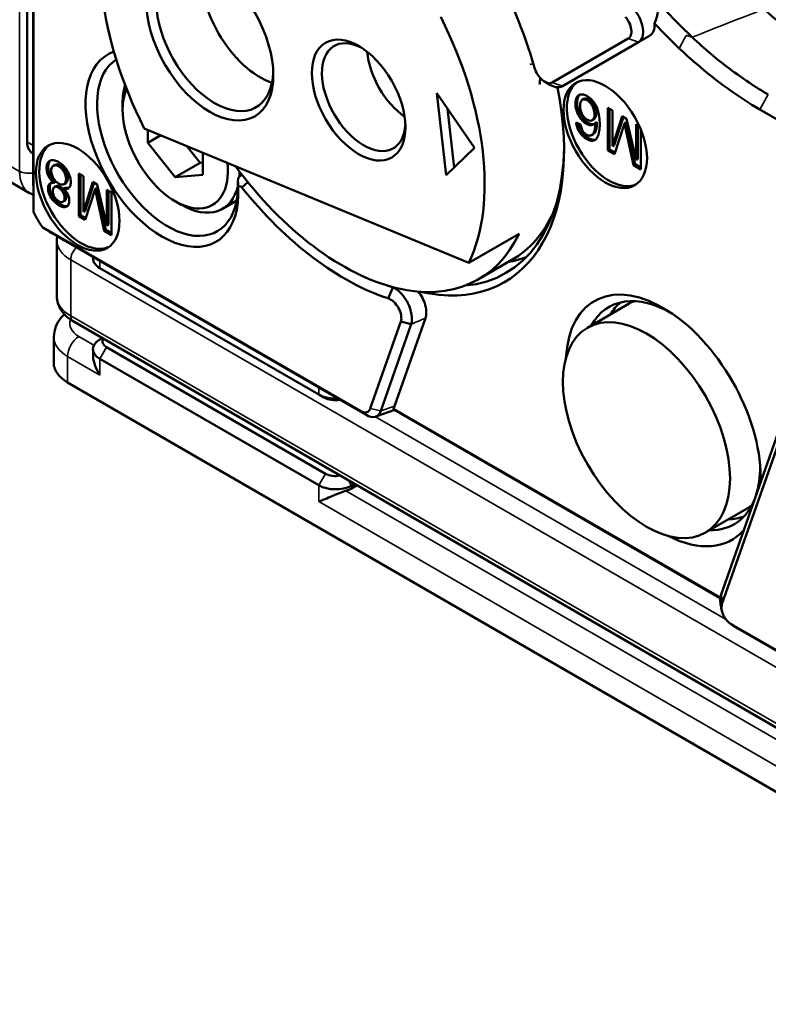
# Model space of a CAD drawing. Header units: millimetres. Extents: x 0 to 5104, y -184 to 1188.
# Tile 110 of 221: x 1298 to 1319, y 381 to 409. Entities that reach past the tile are written whole.
import ezdxf

# ---------------------------------------------------------------- set-up
doc = ezdxf.new("R2010")
doc.units = ezdxf.units.MM
doc.header["$LTSCALE"] = 2
doc.layers.add('Sichtbar (ISO)', color=7, linetype='Continuous', lineweight=50)
doc.layers.add('Sichtbar schmal (ISO)', color=7, linetype='Continuous', lineweight=35)

msp = doc.modelspace()

# ---------------------------------------------------------------- linework, layer by layer
at = {"layer": 'Sichtbar (ISO)'}
for p, q in [((1298.727, 404.593), (1298.727, 414.342)), ((1298.736, 414.152), (1298.736, 403.813)), ((1298.554, 412.913), (1298.554, 405.781)), ((1313.366, 407.461), (1315.512, 408.7)), ((1315.799, 408.591), (1313.654, 407.352)), ((1316.114, 408.772), (1315.799, 408.591)), ((1313.152, 407.483), (1313.321, 407.385)), ((1310.372, 404.845), (1310.107, 407.154)), ((1310.107, 407.154), (1311.173, 405.614)), ((1314.216, 406.969), (1314.263, 406.996)), ((1301.247, 406.682), (1301.247, 406.872)), ((1310.599, 405.062), (1310.408, 406.718)), ((1314.938, 405.543), (1314.938, 406.741)), ((1314.938, 406.741), (1315.07, 406.665)), ((1314.985, 406.713), (1314.985, 405.57)), ((1315.07, 406.665), (1315.07, 405.662)), ((1319.228, 406.696), (1322.459, 404.831)), ((1314.04, 406.333), (1314.166, 406.272)), ((1314.496, 406.396), (1314.543, 406.423)), ((1314.626, 406.337), (1314.579, 406.309)), ((1315.07, 405.662), (1315.34, 406.508)), ((1315.373, 406.49), (1315.117, 405.689)), ((1315.34, 406.508), (1315.464, 406.437)), ((1315.464, 406.437), (1315.734, 405.279)), ((1301.859, 406.162), (1311.017, 402.379)), ((1301.954, 405.755), (1301.954, 406.123)), ((1315.405, 406.299), (1315.123, 405.436)), ((1315.452, 406.326), (1315.405, 406.299)), ((1315.659, 405.127), (1315.405, 406.299)), ((1315.452, 406.326), (1315.706, 405.154)), ((1315.734, 405.279), (1315.734, 406.281)), ((1315.734, 406.281), (1315.828, 406.227)), ((1315.781, 406.254), (1315.781, 405.306)), ((1315.865, 406.14), (1315.865, 405.008)), ((1301.954, 405.755), (1302.325, 405.969)), ((1314.479, 405.974), (1314.526, 406.001)), ((1302.732, 404.787), (1301.954, 405.755)), ((1303.061, 405.665), (1303.439, 405.196)), ((1311.173, 405.614), (1310.372, 404.845)), ((1314.985, 405.57), (1314.938, 405.543)), ((1315.123, 405.436), (1314.938, 405.543)), ((1314.985, 405.57), (1315.138, 405.482)), ((1315.117, 405.689), (1315.07, 405.662)), ((1298.693, 405.476), (1298.727, 405.456)), ((1303.509, 405.48), (1303.509, 404.857)), ((1315.781, 405.306), (1315.734, 405.279)), ((1298.618, 404.343), (1297.251, 405.132)), ((1299.293, 405.113), (1299.34, 405.14)), ((1302.732, 404.787), (1303.439, 405.196)), ((1303.439, 405.196), (1303.509, 405.202)), ((1315.706, 405.154), (1315.659, 405.127)), ((1315.865, 405.008), (1315.659, 405.127)), ((1315.706, 405.154), (1315.865, 405.062)), ((1300.007, 404.89), (1300.007, 403.693)), ((1300.139, 404.814), (1300.007, 404.89)), ((1300.055, 403.72), (1300.055, 404.863)), ((1300.139, 403.812), (1300.139, 404.814)), ((1303.509, 404.857), (1302.732, 404.787)), ((1299.343, 404.658), (1299.296, 404.63)), ((1299.319, 404.505), (1299.367, 404.533)), ((1299.583, 404.464), (1299.63, 404.492)), ((1299.594, 404.59), (1299.641, 404.617)), ((1300.41, 404.658), (1300.139, 403.812)), ((1300.186, 403.839), (1300.442, 404.639)), ((1300.192, 403.586), (1300.474, 404.448)), ((1300.533, 404.587), (1300.41, 404.658)), ((1300.521, 404.476), (1300.474, 404.448)), ((1300.474, 404.448), (1300.728, 403.277)), ((1300.775, 403.304), (1300.521, 404.476)), ((1300.803, 403.429), (1300.533, 404.587)), ((1300.803, 404.431), (1300.803, 403.429)), ((1300.935, 404.355), (1300.803, 404.431)), ((1300.85, 403.456), (1300.85, 404.404)), ((1304.508, 404.489), (1304.508, 404.489)), ((1304.609, 404.502), (1304.78, 404.648)), ((1322.173, 404.528), (1318.134, 393.026)), ((1299.565, 404.099), (1299.612, 404.126)), ((1300.935, 403.157), (1300.935, 404.355)), ((1302.732, 404.11), (1302.897, 404.014)), ((1304.466, 404.131), (1304.063, 403.899)), ((1318.156, 392.749), (1322.194, 404.251)), ((1300.186, 403.839), (1300.139, 403.812)), ((1300.055, 403.72), (1300.007, 403.693)), ((1300.007, 403.693), (1300.192, 403.586)), ((1300.207, 403.632), (1300.055, 403.72)), ((1298.992, 403.369), (1307.946, 398.2)), ((1300.775, 403.304), (1300.728, 403.277)), ((1300.728, 403.277), (1300.935, 403.157)), ((1300.935, 403.212), (1300.775, 403.304)), ((1300.85, 403.456), (1300.803, 403.429)), ((1299.392, 403.003), (1299.392, 401.424)), ((1311.017, 402.379), (1312.431, 403.196)), ((1308.106, 398.098), (1299.663, 402.972)), ((1300.411, 402.5), (1300.411, 402.541)), ((1311.287, 401.911), (1312.23, 402.455)), ((1300.606, 402.228), (1306.782, 398.662)), ((1308.736, 401.374), (1308.869, 401.683)), ((1309.359, 401.078), (1309.359, 401.078)), ((1315.537, 401.227), (1314.359, 400.546)), ((1308.919, 398.338), (1309.79, 400.818)), ((1309.411, 400.787), (1309.411, 400.787)), ((1299.852, 400.727), (1330.024, 383.308)), ((1308.235, 398.27), (1309.094, 400.719)), ((1309.391, 400.647), (1308.531, 398.199)), ((1309.094, 400.719), (1309.391, 400.647)), ((1299.303, 400.287), (1299.303, 399.549)), ((1300.582, 400.2), (1300.669, 400.256)), ((1300.794, 399.997), (1306.971, 396.431)), ((1300.411, 399.791), (1300.411, 399.942)), ((1306.782, 396.104), (1300.606, 399.67)), ((1330.058, 381.474), (1299.694, 399.005)), ((1306.782, 398.662), (1306.924, 398.581)), ((1307.946, 398.2), (1308.106, 398.098)), ((1308.388, 398.04), (1308.922, 398.232)), ((1308.881, 398.263), (1318.111, 392.934)), ((1318.109, 392.921), (1308.915, 398.229)), ((1307.797, 396.141), (1307.7, 396.09)), ((1307.86, 396.104), (1307.7, 396.015)), ((1318.87, 395.453), (1317.692, 394.773)), ((1318.134, 393.026), (1318.156, 392.749)), ((1318.605, 392.069), (1318.415, 392.191)), ((1330.41, 385.265), (1318.415, 392.191)), ((1318.605, 392.069), (1330.6, 385.144))]:
    msp.add_line(p, q, dxfattribs=at)
for centre, major_axis, ratio, start_param, end_param in [((1307.501, 408.578), (4.069, -7.048), 0.57735, 1.153568, 1.975788), ((1306.039, 407.734), (-3.833, 6.64), 0.57735, 0.377879, 1.475656), ((1303.847, 408.779), (1.167, -2.021), 0.57735, 2.398183, 7.026595), ((1305.12, 409.514), (-1.167, 2.021), 0.57735, 0.576965, 2.564628), ((1318.991, 415.007), (4.98, -8.319), 0.543198, 5.027265, 5.19781), ((1306.039, 407.734), (3.833, -6.64), 0.57735, 0.377879, 1.475656), ((1315.781, 409.35), (0.333, -0.577), 0.578232, 6.283182, 7.157117), ((1311.555, 410.918), (-4.333, 7.506), 0.57735, 4.123769, 4.12378), ((1312.026, 411.191), (4.167, -7.217), 0.57735, 0.948995, 0.949006), ((1308.048, 407.045), (0.833, -1.443), 0.57735, 2.414527, 7.010251), ((1302.355, 405.607), (1.525, -2.641), 0.57735, 3.0338, 7.11923), ((1309.32, 407.78), (-0.833, 1.443), 0.57735, 0.884463, 2.25713), ((1302.514, 405.699), (-1.406, 2.435), 0.57735, 0.029386, 3.972238), ((1313.152, 407.832), (0.214, -0.371), 0.57735, 4.295161, 6.283185), ((1312.081, 408.143), (0.667, -1.155), 0.57735, 0.595078, 0.777569), ((1314.957, 406.058), (0.833, -1.443), 0.57735, 3.198191, 6.226587), ((1302.732, 405.824), (1.05, -1.819), 0.57735, 3.533196, 7.196628), ((1302.897, 405.92), (1.167, -2.021), 0.57735, 3.632475, 3.926991), ((1307.972, 408.85), (4.05, -7.015), 0.57735, 5.793127, 7.324025), ((1313.321, 407.93), (0.333, -0.577), 0.57735, 5.497787, 6.283185), ((1299.026, 406.053), (-0.333, -0.577), 0.57735, 5.497787, 6.283185), ((1300.073, 404.29), (0.833, -1.443), 0.57735, 3.198191, 6.226587), ((1308.113, 408.932), (3.95, -6.842), 0.57735, 6.022538, 7.056004), ((1307.454, 408.551), (3.833, -6.64), 0.57735, 4.906275, 6.661065), ((1302.897, 405.92), (-1.167, 2.021), 0.57735, 3.843725, 3.915562), ((1298.778, 403.542), (-0.035, 1.519), 0.023941, 0.805768, 1.390482), ((1302.897, 405.92), (1.167, -2.021), 0.57735, 5.497787, 6.837397), ((1307.501, 408.578), (-4.069, 7.048), 0.57735, 1.829796, 2.57257), ((1299.52, 403.97), (-0.667, 1.155), 0.578934, 1.377393, 1.7642), ((1308.396, 409.095), (3.833, -6.64), 0.57735, 0, 0.391812), ((1298.778, 403.542), (-1.298, 0.79), 0.023941, 1.751111, 2.335824), ((1308.868, 409.367), (3.75, -6.495), 0.57735, 0.116148, 0.172524), ((1301.077, 402.5), (-0.667, 0), 0.57735, 0, 0.785398), ((1309.103, 409.503), (3.917, -6.784), 0.57735, 6.076534, 6.190491), ((1316.497, 397.932), (-1.943, 3.365), 0.57735, 3.8731, 7.011736), ((1307.669, 408.675), (3.95, -6.842), 0.57735, 5.688512, 5.714162), ((1316.732, 398.067), (-1.768, 3.062), 0.57735, 5.485815, 6.622748), ((1317.204, 398.34), (-1.75, 3.031), 0.57735, 0.097683, 0.310049), ((1317.204, 398.34), (-1.667, 2.887), 0.57735, 6.204187, 6.283185), ((1300.637, 400.304), (-1.333, -0.027), 0.5903, 6.268875, 6.271311), ((1301.077, 400.16), (-0.4, 0), 0.57735, 5.940632, 7.068583), ((1301.077, 399.942), (-0.667, 0), 0.57735, 5.550147, 7.068583), ((1300.637, 399.549), (-1.333, 0), 0.57735, 0, 0.785398), ((1307.254, 398.935), (0.667, 0), 0.57735, 3.926991, 4.81178), ((1307.254, 398.771), (-0.467, 0), 0.57735, 0.785398, 1.859683), ((1308.466, 398.776), (0.344, -0.581), 0.572264, 0.25296, 0.448199), ((1308.19, 398.677), (0.732, -0.445), 0.019048, 6.26779, 6.630104), ((1316.732, 398.067), (-1.768, 3.062), 0.57735, 3.616935, 3.938963), ((1307.254, 396.594), (0.4, 0), 0.57735, 3.926991, 5.054943), ((1307.254, 396.376), (-0.667, 0), 0.57735, 0.785398, 2.303835), ((1307.254, 396.302), (-0.667, -0.021), 0.597134, 2.007071, 2.285119), ((1316.732, 398.067), (1.768, -3.062), 0.57735, 5.943623, 6.728371), ((1317.204, 398.34), (1.667, -2.887), 0.57735, 0, 0.078998), ((1317.204, 398.34), (1.75, -3.031), 0.57735, 5.973137, 6.185503), ((1316.497, 397.932), (1.943, -3.365), 0.57735, 5.554634, 6.472206)]:
    msp.add_ellipse(centre, major_axis=major_axis, ratio=ratio, start_param=start_param, end_param=end_param, dxfattribs=at)
for centre, major_axis in [((1303.706, 408.698), (-1.267, 2.194)), ((1307.906, 406.963), (-0.933, 1.617)), ((1314.863, 406.004), (0.833, -1.443)), ((1299.979, 404.235), (-0.833, 1.443)), ((1316.025, 397.659), (1.667, -2.887))]:
    msp.add_ellipse(centre, major_axis=major_axis, ratio=0.57735, dxfattribs=at)
for points, knots in [([(1316.251, 409.127), (1316.277, 409.182), (1316.299, 409.239), (1316.335, 409.363), (1316.347, 409.432), (1316.351, 409.567), (1316.344, 409.633), (1316.314, 409.731), (1316.299, 409.764), (1316.274, 409.806), (1316.267, 409.818), (1316.255, 409.834), (1316.251, 409.839), (1316.243, 409.849), (1316.24, 409.853), (1316.237, 409.858)], [0, 0, 0, 0, 0.0272376, 0.0272376, 0.0582709, 0.0582709, 0.0885736, 0.0885736, 0.1052118, 0.1052118, 0.1115308, 0.1115308, 0.1146045, 0.1146045, 0.1172045, 0.1172045, 0.1172045, 0.1172045]), ([(1315.669, 409.529), (1315.732, 409.453), (1315.79, 409.364), (1315.835, 409.27), (1315.88, 409.175), (1315.915, 409.044), (1315.924, 408.982), (1315.934, 408.91), (1315.936, 408.821), (1315.91, 408.739), (1315.891, 408.679), (1315.856, 408.624), (1315.799, 408.591)], [0.0000015, 0.0000015, 0.0000015, 0.0000015, 0.25, 0.25, 0.25, 0.5, 0.5, 0.5, 0.7883476, 0.7883476, 0.7883476, 1, 1, 1, 1]), ([(1319.338, 409.526), (1319.64, 409.259), (1319.947, 409.013), (1320.568, 408.564), (1320.881, 408.362), (1321.194, 408.182)], [-0.3984868, -0.3984868, -0.3984868, -0.3984868, -0.1994928, -0.1994928, -0.0000099, -0.0000099, -0.0000099, -0.0000099]), ([(1315.512, 408.7), (1315.546, 408.719), (1315.571, 408.753), (1315.586, 408.797), (1315.601, 408.841), (1315.604, 408.895), (1315.597, 408.954), (1315.589, 409.013), (1315.57, 409.076), (1315.542, 409.137), (1315.525, 409.174), (1315.504, 409.21), (1315.481, 409.244), (1315.466, 409.265), (1315.45, 409.286), (1315.433, 409.306)], [0, 0, 0, 0, 0.248273, 0.248273, 0.248273, 0.498273, 0.498273, 0.498273, 0.749363, 0.749363, 0.749363, 0.902598, 0.902598, 0.902598, 1, 1, 1, 1]), ([(1316.949, 408.421), (1316.831, 408.533), (1316.713, 408.648), (1316.48, 408.884), (1316.365, 409.004), (1316.251, 409.127)], [-0.158385, -0.158385, -0.158385, -0.158385, -0.0791924, -0.0791924, 0, 0, 0, 0]), ([(1319.463, 407.119), (1319.099, 407.329), (1318.737, 407.569), (1318.018, 408.109), (1317.665, 408.408), (1317.318, 408.733)], [-0.4626047, -0.4626047, -0.4626047, -0.4626047, -0.2313125, -0.2313125, -0.0000227, -0.0000227, -0.0000227, -0.0000227]), ([(1316.949, 408.421), (1317.107, 408.272), (1317.266, 408.128), (1318.013, 407.484), (1318.614, 407.051), (1319.228, 406.696)], [0, 0, 0, 0, 0.213529, 0.213529, 1, 1, 1, 1]), ([(1314.04, 406.333), (1314.046, 406.288), (1314.055, 406.246), (1314.067, 406.206), (1314.083, 406.153), (1314.1, 406.118), (1314.124, 406.078), (1314.147, 406.039), (1314.177, 406.001), (1314.21, 405.967), (1314.239, 405.937), (1314.273, 405.907), (1314.307, 405.884), (1314.341, 405.861), (1314.374, 405.843), (1314.407, 405.832), (1314.442, 405.819), (1314.472, 405.814), (1314.502, 405.816), (1314.532, 405.818), (1314.558, 405.827), (1314.581, 405.842), (1314.602, 405.857), (1314.622, 405.88), (1314.637, 405.905), (1314.663, 405.948), (1314.685, 406.018), (1314.695, 406.093), (1314.699, 406.123), (1314.703, 406.164), (1314.704, 406.202), (1314.706, 406.237), (1314.706, 406.277), (1314.706, 406.317), (1314.704, 406.407), (1314.698, 406.477), (1314.684, 406.558), (1314.662, 406.673), (1314.639, 406.737), (1314.595, 406.816), (1314.571, 406.86), (1314.546, 406.896), (1314.516, 406.934), (1314.486, 406.97), (1314.454, 407.002), (1314.421, 407.03), (1314.388, 407.057), (1314.354, 407.079), (1314.321, 407.094), (1314.287, 407.11), (1314.254, 407.119), (1314.223, 407.122), (1314.19, 407.126), (1314.162, 407.122), (1314.136, 407.112), (1314.109, 407.102), (1314.088, 407.085), (1314.071, 407.061), (1314.055, 407.038), (1314.042, 407.008), (1314.034, 406.974), (1314.026, 406.943), (1314.022, 406.905), (1314.021, 406.866), (1314.021, 406.825), (1314.024, 406.786), (1314.032, 406.744), (1314.04, 406.697), (1314.052, 406.657), (1314.07, 406.614), (1314.088, 406.569), (1314.109, 406.528), (1314.135, 406.487), (1314.162, 406.446), (1314.19, 406.41), (1314.222, 406.378), (1314.254, 406.346), (1314.287, 406.32), (1314.321, 406.299), (1314.357, 406.277), (1314.39, 406.264), (1314.421, 406.259), (1314.452, 406.253), (1314.482, 406.256), (1314.509, 406.266), (1314.531, 406.274), (1314.557, 406.29), (1314.579, 406.309)], [0, 0, 0, 0, 0.030299, 0.030299, 0.030299, 0.062581, 0.062581, 0.062581, 0.094247, 0.094247, 0.094247, 0.125021, 0.125021, 0.125021, 0.156076, 0.156076, 0.156076, 0.187427, 0.187427, 0.187427, 0.219105, 0.219105, 0.219105, 0.251071, 0.251071, 0.251071, 0.313707, 0.313707, 0.313707, 0.344152, 0.344152, 0.344152, 0.374271, 0.374271, 0.374271, 0.434536, 0.434536, 0.434536, 0.499274, 0.499274, 0.499274, 0.531334, 0.531334, 0.531334, 0.562489, 0.562489, 0.562489, 0.593779, 0.593779, 0.593779, 0.624941, 0.624941, 0.624941, 0.656116, 0.656116, 0.656116, 0.687729, 0.687729, 0.687729, 0.719135, 0.719135, 0.719135, 0.749926, 0.749926, 0.749926, 0.780807, 0.780807, 0.780807, 0.812325, 0.812325, 0.812325, 0.843672, 0.843672, 0.843672, 0.874962, 0.874962, 0.874962, 0.906159, 0.906159, 0.906159, 0.937596, 0.937596, 0.937596, 0.969529, 0.969529, 0.969529, 1, 1, 1, 1]), ([(1314.141, 407.114), (1314.133, 407.107), (1314.125, 407.098), (1314.118, 407.088), (1314.101, 407.065), (1314.089, 407.036), (1314.081, 407.001), (1314.073, 406.969), (1314.069, 406.933), (1314.068, 406.893), (1314.068, 406.853), (1314.072, 406.811), (1314.079, 406.771), (1314.087, 406.727), (1314.099, 406.684), (1314.117, 406.641), (1314.135, 406.597), (1314.156, 406.555), (1314.182, 406.514), (1314.209, 406.474), (1314.238, 406.437), (1314.269, 406.405), (1314.301, 406.373), (1314.335, 406.346), (1314.369, 406.326), (1314.403, 406.305), (1314.436, 406.291), (1314.468, 406.286), (1314.5, 406.28), (1314.526, 406.282), (1314.556, 406.293), (1314.558, 406.294), (1314.56, 406.295), (1314.562, 406.295)], [0.6729881, 0.6729881, 0.6729881, 0.6729881, 0.6856913, 0.6856913, 0.6856913, 0.7169294, 0.7169294, 0.7169294, 0.7486809, 0.7486809, 0.7486809, 0.7801392, 0.7801392, 0.7801392, 0.8115052, 0.8115052, 0.8115052, 0.842881, 0.842881, 0.842881, 0.8742354, 0.8742354, 0.8742354, 0.9057013, 0.9057013, 0.9057013, 0.9370068, 0.9370068, 0.9370068, 0.9684929, 0.9684929, 0.9684929, 0.9709944, 0.9709944, 0.9709944, 0.9709944]), ([(1314.368, 406.948), (1314.338, 406.968), (1314.308, 406.979), (1314.279, 406.981), (1314.25, 406.984), (1314.225, 406.977), (1314.206, 406.962), (1314.188, 406.949), (1314.173, 406.924), (1314.164, 406.894), (1314.156, 406.867), (1314.151, 406.833), (1314.151, 406.798), (1314.15, 406.762), (1314.154, 406.727), (1314.163, 406.688), (1314.173, 406.645), (1314.186, 406.609), (1314.205, 406.572), (1314.226, 406.532), (1314.25, 406.499), (1314.279, 406.469), (1314.306, 406.44), (1314.337, 406.417), (1314.368, 406.402)], [0, 0, 0, 0, 0.125374, 0.125374, 0.125374, 0.251378, 0.251378, 0.251378, 0.377175, 0.377175, 0.377175, 0.499324, 0.499324, 0.499324, 0.623071, 0.623071, 0.623071, 0.749231, 0.749231, 0.749231, 0.875664, 0.875664, 0.875664, 1, 1, 1, 1]), ([(1314.415, 406.975), (1314.385, 406.995), (1314.355, 407.006), (1314.326, 407.009), (1314.302, 407.01), (1314.281, 407.007), (1314.263, 406.996)], [0, 0, 0, 0, 0.1254143, 0.1254143, 0.1254143, 0.2304457, 0.2304457, 0.2304457, 0.2304457]), ([(1314.368, 406.402), (1314.396, 406.387), (1314.423, 406.381), (1314.448, 406.382), (1314.472, 406.383), (1314.494, 406.392), (1314.512, 406.407), (1314.546, 406.437), (1314.563, 406.489), (1314.56, 406.56), (1314.559, 406.591), (1314.554, 406.628), (1314.545, 406.664), (1314.536, 406.703), (1314.525, 406.737), (1314.509, 406.772), (1314.491, 406.809), (1314.472, 406.84), (1314.447, 406.872), (1314.421, 406.905), (1314.395, 406.929), (1314.368, 406.948)], [0, 0, 0, 0, 0.125472, 0.125472, 0.125472, 0.250875, 0.250875, 0.250875, 0.50272, 0.50272, 0.50272, 0.623925, 0.623925, 0.623925, 0.748581, 0.748581, 0.748581, 0.874083, 0.874083, 0.874083, 1, 1, 1, 1]), ([(1314.543, 406.423), (1314.549, 406.426), (1314.554, 406.43), (1314.559, 406.434), (1314.594, 406.464), (1314.61, 406.518), (1314.607, 406.587), (1314.606, 406.62), (1314.601, 406.655), (1314.592, 406.691), (1314.584, 406.728), (1314.572, 406.764), (1314.556, 406.799), (1314.539, 406.836), (1314.518, 406.869), (1314.494, 406.899), (1314.469, 406.931), (1314.442, 406.956), (1314.415, 406.975)], [0.2149847, 0.2149847, 0.2149847, 0.2149847, 0.2495919, 0.2495919, 0.2495919, 0.4982243, 0.4982243, 0.4982243, 0.6258534, 0.6258534, 0.6258534, 0.7510269, 0.7510269, 0.7510269, 0.8754858, 0.8754858, 0.8754858, 1, 1, 1, 1]), ([(1314.526, 406.001), (1314.543, 406.011), (1314.558, 406.025), (1314.57, 406.042), (1314.583, 406.062), (1314.596, 406.092), (1314.606, 406.126), (1314.623, 406.19), (1314.631, 406.26), (1314.626, 406.337)], [0.5327968, 0.5327968, 0.5327968, 0.5327968, 0.6245499, 0.6245499, 0.6245499, 0.7497981, 0.7497981, 0.7497981, 1, 1, 1, 1]), ([(1314.096, 406.306), (1314.101, 406.281), (1314.107, 406.256), (1314.114, 406.233), (1314.128, 406.186), (1314.147, 406.145), (1314.171, 406.105), (1314.195, 406.064), (1314.225, 406.027), (1314.257, 405.994), (1314.285, 405.965), (1314.32, 405.935), (1314.354, 405.911), (1314.389, 405.888), (1314.422, 405.87), (1314.455, 405.859), (1314.488, 405.847), (1314.52, 405.842), (1314.549, 405.843), (1314.564, 405.844), (1314.579, 405.847), (1314.593, 405.852)], [0.0132672, 0.0132672, 0.0132672, 0.0132672, 0.0314175, 0.0314175, 0.0314175, 0.0621203, 0.0621203, 0.0621203, 0.0932992, 0.0932992, 0.0932992, 0.1243322, 0.1243322, 0.1243322, 0.1552999, 0.1552999, 0.1552999, 0.1862814, 0.1862814, 0.1862814, 0.2024891, 0.2024891, 0.2024891, 0.2024891]), ([(1314.166, 406.272), (1314.173, 406.226), (1314.183, 406.185), (1314.199, 406.148), (1314.22, 406.101), (1314.242, 406.069), (1314.275, 406.035), (1314.29, 406.02), (1314.307, 406.006), (1314.323, 405.994), (1314.34, 405.982), (1314.356, 405.974), (1314.372, 405.968), (1314.403, 405.956), (1314.433, 405.955), (1314.46, 405.965), (1314.484, 405.973), (1314.507, 405.992), (1314.522, 406.015), (1314.536, 406.034), (1314.549, 406.066), (1314.559, 406.099), (1314.576, 406.162), (1314.584, 406.235), (1314.579, 406.309)], [0, 0, 0, 0, 0.121553, 0.121553, 0.121553, 0.250879, 0.250879, 0.250879, 0.312246, 0.312246, 0.312246, 0.37518, 0.37518, 0.37518, 0.502238, 0.502238, 0.502238, 0.628235, 0.628235, 0.628235, 0.751635, 0.751635, 0.751635, 1, 1, 1, 1]), ([(1299.583, 404.464), (1299.622, 404.456), (1299.654, 404.454), (1299.682, 404.461), (1299.718, 404.469), (1299.738, 404.485), (1299.754, 404.514), (1299.77, 404.54), (1299.78, 404.577), (1299.783, 404.619), (1299.785, 404.658), (1299.782, 404.704), (1299.773, 404.75), (1299.764, 404.798), (1299.749, 404.844), (1299.729, 404.891), (1299.708, 404.94), (1299.683, 404.984), (1299.653, 405.025), (1299.624, 405.064), (1299.59, 405.102), (1299.554, 405.135), (1299.52, 405.165), (1299.482, 405.193), (1299.445, 405.215), (1299.408, 405.237), (1299.372, 405.252), (1299.337, 405.262), (1299.298, 405.272), (1299.267, 405.274), (1299.237, 405.269), (1299.205, 405.263), (1299.18, 405.249), (1299.158, 405.226), (1299.137, 405.204), (1299.122, 405.175), (1299.112, 405.139), (1299.102, 405.103), (1299.098, 405.064), (1299.101, 405.02), (1299.104, 404.973), (1299.113, 404.929), (1299.13, 404.882), (1299.147, 404.833), (1299.17, 404.788), (1299.199, 404.745), (1299.224, 404.709), (1299.259, 404.667), (1299.296, 404.63)], [0, 0, 0, 0, 0.060878, 0.060878, 0.060878, 0.125424, 0.125424, 0.125424, 0.188278, 0.188278, 0.188278, 0.249884, 0.249884, 0.249884, 0.312199, 0.312199, 0.312199, 0.375394, 0.375394, 0.375394, 0.438151, 0.438151, 0.438151, 0.500032, 0.500032, 0.500032, 0.56186, 0.56186, 0.56186, 0.624602, 0.624602, 0.624602, 0.68762, 0.68762, 0.68762, 0.749962, 0.749962, 0.749962, 0.812004, 0.812004, 0.812004, 0.874761, 0.874761, 0.874761, 0.938816, 0.938816, 0.938816, 1, 1, 1, 1]), ([(1299.343, 404.658), (1299.309, 404.692), (1299.274, 404.732), (1299.246, 404.772), (1299.215, 404.818), (1299.193, 404.861), (1299.177, 404.909), (1299.161, 404.956), (1299.151, 405.002), (1299.148, 405.047), (1299.145, 405.091), (1299.149, 405.131), (1299.159, 405.166), (1299.169, 405.202), (1299.184, 405.231), (1299.205, 405.254), (1299.209, 405.257), (1299.212, 405.26), (1299.216, 405.263)], [0, 0, 0, 0, 0.0625669, 0.0625669, 0.0625669, 0.1245127, 0.1245127, 0.1245127, 0.1867335, 0.1867335, 0.1867335, 0.2495027, 0.2495027, 0.2495027, 0.3120936, 0.3120936, 0.3120936, 0.3216186, 0.3216186, 0.3216186, 0.3216186]), ([(1299.437, 405.099), (1299.41, 405.113), (1299.384, 405.122), (1299.359, 405.125), (1299.332, 405.128), (1299.31, 405.123), (1299.291, 405.112), (1299.272, 405.1), (1299.257, 405.082), (1299.247, 405.058), (1299.236, 405.034), (1299.231, 405.006), (1299.231, 404.975), (1299.231, 404.944), (1299.235, 404.91), (1299.246, 404.874), (1299.256, 404.837), (1299.271, 404.802), (1299.289, 404.769), (1299.308, 404.736), (1299.331, 404.706), (1299.357, 404.678), (1299.382, 404.652), (1299.41, 404.63), (1299.437, 404.614)], [0, 0, 0, 0, 0.123976, 0.123976, 0.123976, 0.250043, 0.250043, 0.250043, 0.375158, 0.375158, 0.375158, 0.500017, 0.500017, 0.500017, 0.624679, 0.624679, 0.624679, 0.750168, 0.750168, 0.750168, 0.875766, 0.875766, 0.875766, 1, 1, 1, 1]), ([(1299.34, 405.14), (1299.359, 405.151), (1299.38, 405.155), (1299.406, 405.152), (1299.431, 405.149), (1299.458, 405.14), (1299.484, 405.126)], [0.7549672, 0.7549672, 0.7549672, 0.7549672, 0.8768612, 0.8768612, 0.8768612, 1, 1, 1, 1]), ([(1299.437, 404.614), (1299.466, 404.596), (1299.493, 404.584), (1299.52, 404.58), (1299.549, 404.575), (1299.572, 404.578), (1299.592, 404.589), (1299.612, 404.6), (1299.627, 404.618), (1299.638, 404.644), (1299.647, 404.668), (1299.653, 404.697), (1299.653, 404.73), (1299.653, 404.763), (1299.648, 404.798), (1299.637, 404.835), (1299.626, 404.874), (1299.611, 404.908), (1299.592, 404.942), (1299.572, 404.976), (1299.548, 405.007), (1299.52, 405.035), (1299.494, 405.061), (1299.466, 405.083), (1299.437, 405.099)], [0, 0, 0, 0, 0.123948, 0.123948, 0.123948, 0.249902, 0.249902, 0.249902, 0.375921, 0.375921, 0.375921, 0.500061, 0.500061, 0.500061, 0.624167, 0.624167, 0.624167, 0.749957, 0.749957, 0.749957, 0.87581, 0.87581, 0.87581, 1, 1, 1, 1]), ([(1299.484, 405.126), (1299.513, 405.11), (1299.541, 405.088), (1299.568, 405.062), (1299.595, 405.035), (1299.619, 405.004), (1299.639, 404.97), (1299.659, 404.935), (1299.674, 404.899), (1299.684, 404.862), (1299.694, 404.826), (1299.7, 404.791), (1299.7, 404.758), (1299.7, 404.724), (1299.695, 404.695), (1299.685, 404.671), (1299.674, 404.646), (1299.66, 404.628), (1299.641, 404.617)], [0, 0, 0, 0, 0.1253227, 0.1253227, 0.1253227, 0.2500634, 0.2500634, 0.2500634, 0.3749927, 0.3749927, 0.3749927, 0.5000914, 0.5000914, 0.5000914, 0.6254717, 0.6254717, 0.6254717, 0.7461808, 0.7461808, 0.7461808, 0.7461808]), ([(1304.5, 404.675), (1304.497, 404.75), (1304.524, 404.822), (1304.589, 404.844), (1304.599, 404.847), (1304.609, 404.849), (1304.621, 404.849)], [0.015063, 0.015063, 0.015063, 0.015063, 0.5, 0.5, 0.5, 0.5707394, 0.5707394, 0.5707394, 0.5707394]), ([(1299.296, 404.63), (1299.265, 404.635), (1299.239, 404.634), (1299.217, 404.625), (1299.191, 404.616), (1299.175, 404.599), (1299.163, 404.573), (1299.151, 404.549), (1299.144, 404.518), (1299.143, 404.483), (1299.142, 404.448), (1299.146, 404.41), (1299.156, 404.372), (1299.175, 404.294), (1299.215, 404.219), (1299.273, 404.149), (1299.297, 404.119), (1299.328, 404.088), (1299.357, 404.062), (1299.386, 404.037), (1299.416, 404.015), (1299.447, 403.997), (1299.478, 403.979), (1299.507, 403.965), (1299.537, 403.956), (1299.568, 403.947), (1299.595, 403.944), (1299.621, 403.946), (1299.659, 403.95), (1299.685, 403.966), (1299.706, 403.994), (1299.716, 404.008), (1299.725, 404.025), (1299.731, 404.044), (1299.74, 404.073), (1299.743, 404.105), (1299.742, 404.142), (1299.74, 404.18), (1299.733, 404.217), (1299.72, 404.256), (1299.707, 404.298), (1299.688, 404.335), (1299.664, 404.37), (1299.644, 404.4), (1299.615, 404.434), (1299.583, 404.464)], [0, 0, 0, 0, 0.061363, 0.061363, 0.061363, 0.125428, 0.125428, 0.125428, 0.187688, 0.187688, 0.187688, 0.250166, 0.250166, 0.250166, 0.376725, 0.376725, 0.376725, 0.43783, 0.43783, 0.43783, 0.499825, 0.499825, 0.499825, 0.561883, 0.561883, 0.561883, 0.624081, 0.624081, 0.624081, 0.708383, 0.708383, 0.708383, 0.750004, 0.750004, 0.750004, 0.812081, 0.812081, 0.812081, 0.874551, 0.874551, 0.874551, 0.938732, 0.938732, 0.938732, 1, 1, 1, 1]), ([(1299.692, 403.978), (1299.685, 403.976), (1299.677, 403.974), (1299.668, 403.974), (1299.642, 403.971), (1299.615, 403.974), (1299.584, 403.984), (1299.555, 403.992), (1299.525, 404.006), (1299.494, 404.024), (1299.463, 404.042), (1299.433, 404.064), (1299.404, 404.09), (1299.374, 404.116), (1299.345, 404.146), (1299.32, 404.176), (1299.263, 404.246), (1299.223, 404.321), (1299.203, 404.399), (1299.193, 404.438), (1299.189, 404.475), (1299.19, 404.51), (1299.191, 404.545), (1299.198, 404.576), (1299.21, 404.601), (1299.215, 404.612), (1299.222, 404.621), (1299.229, 404.629)], [0.3555745, 0.3555745, 0.3555745, 0.3555745, 0.3750142, 0.3750142, 0.3750142, 0.437299, 0.437299, 0.437299, 0.4998043, 0.4998043, 0.4998043, 0.562719, 0.562719, 0.562719, 0.6252191, 0.6252191, 0.6252191, 0.7501195, 0.7501195, 0.7501195, 0.812592, 0.812592, 0.812592, 0.8751549, 0.8751549, 0.8751549, 0.9020832, 0.9020832, 0.9020832, 0.9020832]), ([(1299.437, 404.493), (1299.416, 404.504), (1299.395, 404.512), (1299.375, 404.514), (1299.353, 404.517), (1299.336, 404.514), (1299.321, 404.506), (1299.305, 404.498), (1299.294, 404.484), (1299.286, 404.464), (1299.278, 404.446), (1299.274, 404.424), (1299.274, 404.398), (1299.274, 404.373), (1299.278, 404.347), (1299.285, 404.319), (1299.294, 404.289), (1299.305, 404.263), (1299.32, 404.238), (1299.335, 404.213), (1299.354, 404.189), (1299.374, 404.167), (1299.394, 404.147), (1299.416, 404.13), (1299.437, 404.117)], [0, 0, 0, 0, 0.12393, 0.12393, 0.12393, 0.249908, 0.249908, 0.249908, 0.375991, 0.375991, 0.375991, 0.499942, 0.499942, 0.499942, 0.623836, 0.623836, 0.623836, 0.750362, 0.750362, 0.750362, 0.876105, 0.876105, 0.876105, 1, 1, 1, 1]), ([(1299.367, 404.533), (1299.367, 404.533), (1299.367, 404.533), (1299.368, 404.533), (1299.383, 404.542), (1299.401, 404.544), (1299.422, 404.542), (1299.441, 404.539), (1299.463, 404.531), (1299.484, 404.52)], [0.7464755, 0.7464755, 0.7464755, 0.7464755, 0.7497765, 0.7497765, 0.7497765, 0.8747472, 0.8747472, 0.8747472, 1, 1, 1, 1]), ([(1299.437, 404.117), (1299.46, 404.102), (1299.482, 404.093), (1299.503, 404.089), (1299.525, 404.086), (1299.543, 404.088), (1299.56, 404.096), (1299.576, 404.104), (1299.589, 404.118), (1299.598, 404.136), (1299.607, 404.155), (1299.611, 404.178), (1299.611, 404.204), (1299.611, 404.23), (1299.607, 404.257), (1299.598, 404.286), (1299.589, 404.317), (1299.577, 404.344), (1299.561, 404.371), (1299.544, 404.397), (1299.525, 404.422), (1299.503, 404.443), (1299.482, 404.463), (1299.46, 404.48), (1299.437, 404.493)], [0, 0, 0, 0, 0.124111, 0.124111, 0.124111, 0.25005, 0.25005, 0.25005, 0.375179, 0.375179, 0.375179, 0.499956, 0.499956, 0.499956, 0.624459, 0.624459, 0.624459, 0.750224, 0.750224, 0.750224, 0.875792, 0.875792, 0.875792, 1, 1, 1, 1]), ([(1299.484, 404.52), (1299.507, 404.508), (1299.529, 404.491), (1299.55, 404.47), (1299.572, 404.449), (1299.591, 404.425), (1299.608, 404.398), (1299.624, 404.371), (1299.637, 404.343), (1299.646, 404.314), (1299.654, 404.285), (1299.659, 404.257), (1299.659, 404.231), (1299.658, 404.205), (1299.654, 404.182), (1299.645, 404.164), (1299.637, 404.147), (1299.626, 404.134), (1299.612, 404.126)], [0, 0, 0, 0, 0.125524, 0.125524, 0.125524, 0.2500754, 0.2500754, 0.2500754, 0.3751373, 0.3751373, 0.3751373, 0.5002042, 0.5002042, 0.5002042, 0.6252575, 0.6252575, 0.6252575, 0.7371456, 0.7371456, 0.7371456, 0.7371456]), ([(1299.736, 404.49), (1299.734, 404.489), (1299.732, 404.489), (1299.73, 404.488), (1299.704, 404.482), (1299.665, 404.484), (1299.63, 404.492)], [0.93288581, 0.93288581, 0.93288581, 0.93288581, 0.93739542, 0.93739542, 0.93739542, 1, 1, 1, 1]), ([(1304.609, 404.502), (1304.589, 404.528), (1304.561, 404.543), (1304.541, 404.541), (1304.52, 404.538), (1304.507, 404.518), (1304.508, 404.489)], [0, 0, 0, 0, 0.502684, 0.502684, 0.502684, 1, 1, 1, 1]), ([(1308.869, 401.683), (1308.918, 401.663), (1308.963, 401.634), (1309.001, 401.605), (1309.04, 401.576), (1309.055, 401.562), (1309.096, 401.52), (1309.176, 401.436), (1309.237, 401.347), (1309.29, 401.242), (1309.397, 401.032), (1309.437, 400.796), (1309.391, 400.647)], [0, 0, 0, 0, 0.125, 0.125, 0.125, 0.25, 0.25, 0.25, 0.5, 0.5, 0.5, 1, 1, 1, 1]), ([(1299.392, 401.424), (1299.392, 401.364), (1299.401, 401.303), (1299.432, 401.188), (1299.455, 401.133), (1299.513, 401.032), (1299.547, 400.985), (1299.623, 400.899), (1299.664, 400.86), (1299.754, 400.788), (1299.802, 400.756), (1299.852, 400.727)], [3.9269908, 3.9269908, 3.9269908, 3.9269908, 4.0840704, 4.0840704, 4.2411501, 4.2411501, 4.3982297, 4.3982297, 4.5553093, 4.5553093, 4.712389, 4.712389, 4.712389, 4.712389]), ([(1309.094, 400.719), (1309.112, 400.768), (1309.115, 400.83), (1309.103, 400.896), (1309.092, 400.963), (1309.066, 401.035), (1309.03, 401.101), (1308.993, 401.167), (1308.946, 401.228), (1308.895, 401.276), (1308.844, 401.323), (1308.79, 401.357), (1308.736, 401.374)], [0, 0, 0, 0, 0.248138, 0.248138, 0.248138, 0.499581, 0.499581, 0.499581, 0.748897, 0.748897, 0.748897, 1, 1, 1, 1]), ([(1309.59, 401.564), (1309.633, 401.509), (1309.671, 401.45), (1309.738, 401.32), (1309.766, 401.251), (1309.805, 401.108), (1309.815, 401.036), (1309.814, 400.914), (1309.806, 400.863), (1309.79, 400.818)], [0.0018502, 0.0018502, 0.0018502, 0.0018502, 0.0336206, 0.0336206, 0.0676829, 0.0676829, 0.1042886, 0.1042886, 0.1355485, 0.1355485, 0.1355485, 0.1355485]), ([(1299.308, 400.289), (1299.309, 400.387), (1299.328, 400.487), (1299.399, 400.67), (1299.451, 400.755), (1299.541, 400.863), (1299.571, 400.893), (1299.602, 400.922)], [0, 0, 0, 0, 0.0506054, 0.0506054, 0.1004923, 0.1004923, 0.1217897, 0.1217897, 0.1217897, 0.1217897]), ([(1300.411, 399.791), (1300.411, 399.773), (1300.411, 399.755), (1300.419, 399.653), (1300.441, 399.56), (1300.509, 399.376), (1300.555, 399.287), (1300.606, 399.209)], [0.40246658, 0.40246658, 0.40246658, 0.40246658, 0.41127465, 0.41127465, 0.45321772, 0.45321772, 0.49516078, 0.49516078, 0.49516078, 0.49516078]), ([(1307.946, 398.2), (1308.009, 398.163), (1308.072, 398.15), (1308.124, 398.162), (1308.175, 398.175), (1308.215, 398.213), (1308.235, 398.27)], [0, 0, 0, 0, 0.502884, 0.502884, 0.502884, 1, 1, 1, 1]), ([(1306.782, 395.643), (1306.829, 395.661), (1306.887, 395.685), (1307.019, 395.741), (1307.092, 395.772), (1307.224, 395.828), (1307.292, 395.856), (1307.424, 395.908), (1307.488, 395.932), (1307.547, 395.95)], [0, 0, 0, 0, 0.0388511, 0.0388511, 0.0777022, 0.0777022, 0.1092284, 0.1092284, 0.1381899, 0.1381899, 0.1381899, 0.1381899]), ([(1318.134, 393.026), (1318.108, 392.956), (1318.099, 392.871), (1318.113, 392.757), (1318.116, 392.735), (1318.121, 392.712)], [0, 0, 0, 0, 0.25, 0.25, 0.3109066, 0.3109066, 0.3109066, 0.3109066]), ([(1318.415, 392.191), (1318.372, 392.216), (1318.329, 392.252), (1318.252, 392.341), (1318.218, 392.393), (1318.168, 392.502), (1318.151, 392.558), (1318.138, 392.662), (1318.142, 392.71), (1318.156, 392.749)], [0, 0, 0, 0, 0.25, 0.25, 0.5, 0.5, 0.75, 0.75, 1, 1, 1, 1])]:
    msp.add_open_spline(points, degree=3, knots=knots, dxfattribs=at)
for points in [[(1304.508, 404.489), (1304.506, 404.551), (1304.503, 404.613), (1304.5, 404.675)], [(1304.56, 404.829), (1304.577, 404.841), (1304.593, 404.852), (1304.61, 404.863)], [(1298.729, 404.292), (1298.691, 404.306), (1298.654, 404.323), (1298.618, 404.343)], [(1299.392, 403.003), (1299.392, 403.044), (1299.396, 403.084), (1299.403, 403.124)], [(1308.531, 398.199), (1308.472, 398.028), (1308.317, 397.962), (1308.106, 398.098)], [(1318.151, 392.571), (1318.141, 392.618), (1318.131, 392.665), (1318.121, 392.712)], [(1318.517, 392.121), (1318.476, 392.149), (1318.435, 392.177), (1318.395, 392.203)], [(1318.517, 392.121), (1318.546, 392.101), (1318.576, 392.084), (1318.605, 392.069)]]:
    msp.add_open_spline(points, degree=3, dxfattribs=at)
at = {"layer": 'Sichtbar schmal (ISO)'}
for p, q in [((1298.342, 439.793), (1298.342, 404.953)), ((1315.799, 408.591), (1315.512, 408.7)), ((1312.734, 407.967), (1312.835, 407.991)), ((1313.654, 407.352), (1313.366, 407.461)), ((1314.415, 406.975), (1314.368, 406.948)), ((1319.228, 406.696), (1319.463, 407.119)), ((1298.554, 405.781), (1298.727, 405.682)), ((1296.975, 405.743), (1298.342, 404.953)), ((1299.484, 405.126), (1299.437, 405.099)), ((1299.484, 404.52), (1299.437, 404.493)), ((1299.783, 400.88), (1299.783, 402.459)), ((1329.954, 385.039), (1299.783, 402.459)), ((1300.606, 402.428), (1300.606, 402.228)), ((1299.783, 400.88), (1329.954, 383.46)), ((1300.012, 400.3), (1300.439, 400.053)), ((1300.674, 400.253), (1300.582, 400.2)), ((1300.794, 399.997), (1300.606, 399.67)), ((1300.606, 399.209), (1299.694, 399.735)), ((1299.694, 399.735), (1299.694, 399.005)), ((1300.606, 399.67), (1300.606, 399.209)), ((1306.782, 398.662), (1306.782, 398.862)), ((1308.531, 398.199), (1308.919, 398.338)), ((1308.235, 398.27), (1308.531, 398.199)), ((1308.382, 398.038), (1318.259, 392.335)), ((1306.971, 396.431), (1306.782, 396.104)), ((1306.782, 395.643), (1306.782, 396.104)), ((1307.617, 396.244), (1307.7, 396.09)), ((1307.7, 396.09), (1307.7, 396.015)), ((1323.066, 386.99), (1307.547, 395.95)), ((1306.782, 395.643), (1323.233, 386.145))]:
    msp.add_line(p, q, dxfattribs=at)
for centre, major_axis, ratio, start_param, end_param in [((1310.97, 401.822), (-12.962, -0.289), 0.603312, 4.187231, 4.202306), ((1299.285, 405.498), (-0.667, -1.155), 0.57735, 5.497787, 6.283185), ((1298.578, 405.09), (0.333, 0), 0.57735, 3.926991, 5.176542), ((1300.726, 403.003), (-1.333, 0), 0.57735, 0, 0.785398), ((1300.018, 402.595), (0.167, 0.289), 0.57735, 1.106644, 2.356194), ((1289.962, 398.452), (-39.661, -15.084), 0.097324, 2.03033, 2.030659), ((1300.726, 401.424), (-1.333, 0), 0.57735, 0, 0.785398), ((1309.092, 401.089), (0.267, 0), 0.57735, 6.224044, 6.224943), ((1300.018, 401.016), (-0.167, -0.289), 0.57735, 5.497787, 6.283185), ((1290.32, 397.979), (-40.111, -14.711), 0.105911, 2.027045, 2.038378), ((1300.625, 400.678), (0.867, 0.027), 0.597134, 2.905629, 3.908276), ((1300.637, 400.304), (-1.333, -0.027), 0.5903, 6.271311, 7.056709), ((1300.024, 399.926), (0.233, 0.404), 0.57735, 0.820305, 2.356194)]:
    msp.add_ellipse(centre, major_axis=major_axis, ratio=ratio, start_param=start_param, end_param=end_param, dxfattribs=at)
for points in [[(1319.338, 409.526), (1318.703, 409.285), (1318.03, 409.02), (1317.318, 408.733)], [(1317.147, 408.787), (1317.082, 408.667), (1317.016, 408.545), (1316.949, 408.421)]]:
    msp.add_open_spline(points, degree=3, dxfattribs=at)

doc.saveas('drawing.dxf')
